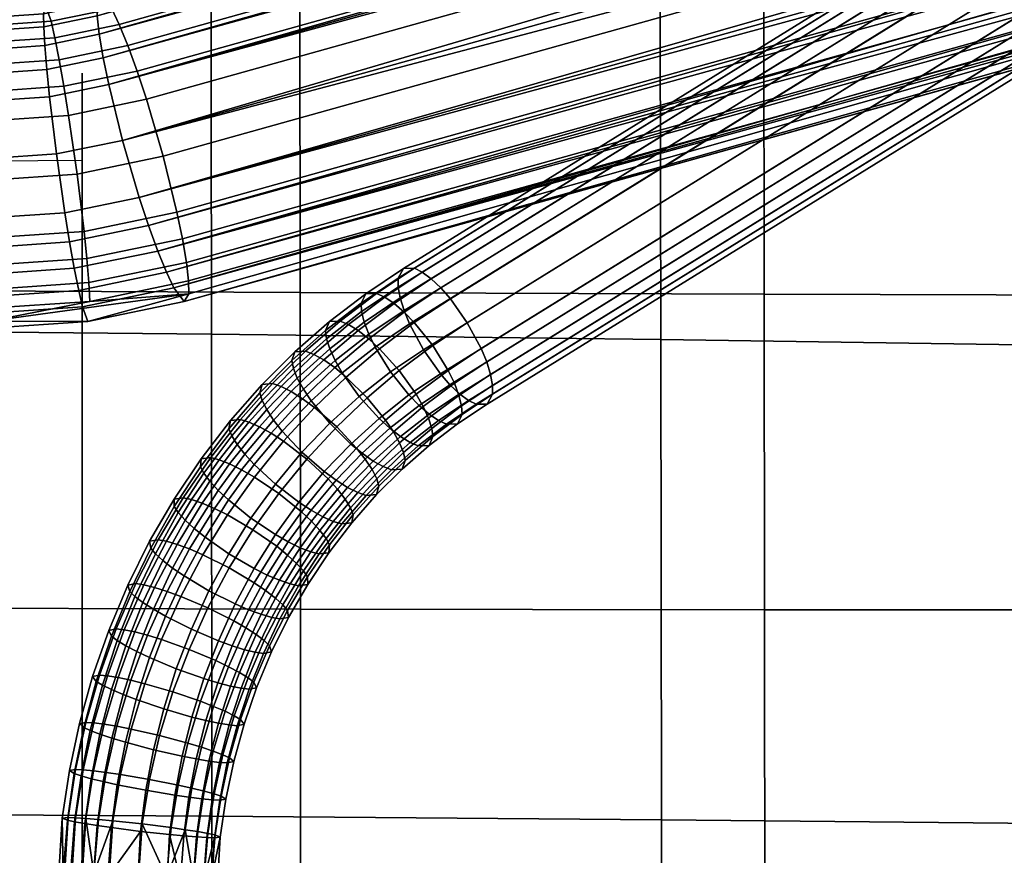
# Model space of a CAD drawing. Header units: millimetres. Extents: x -429 to 429, y -549 to 219.
# Tile 76 of 116: x 94 to 131, y -107 to -76. Entities that reach past the tile are written whole.
import ezdxf

# ---------------------------------------------------------------- set-up
doc = ezdxf.new("R2010")
doc.units = ezdxf.units.MM
doc.header["$MEASUREMENT"] = 0
doc.layers.add('sedak', color=7, linetype='Continuous', true_color=0x727272)
doc.layers.add('Výchozí', color=7, linetype='Continuous', true_color=0x000000)

msp = doc.modelspace()

# ---------------------------------------------------------------- meshes
at = {"layer": 'sedak'}
mesh = msp.add_polyface(dxfattribs=at)
corners = [(104.833, -151.948, 349.929), (104.834, -181.301, 350.22), (87.358, -181.365, 349.071), (87.357, -151.988, 348.879), (122.318, -151.875, 351.289), (122.319, -181.203, 351.689), (139.805, -151.768, 353.01), (139.806, -181.071, 353.528), (87.355, -123.851, 349.456), (69.881, -152.002, 348.101), (69.88, -123.831, 348.739), (104.83, -123.849, 350.431), (122.313, -123.815, 351.702), (139.796, -123.751, 353.315), (87.353, -110.516, 350.149), (69.879, -110.472, 349.455), (104.826, -110.539, 351.094), (122.306, -110.533, 352.325), (139.787, -110.497, 353.888), (87.35, -97.812, 351.175), (69.877, -97.74, 350.498), (104.82, -97.867, 352.093), (122.297, -97.893, 353.288), (139.774, -97.893, 354.801), (87.345, -85.846, 352.579), (69.875, -85.741, 351.915), (104.812, -85.938, 353.475), (122.284, -86.005, 354.635), (139.755, -86.048, 356.1), (87.339, -74.727, 354.408), (69.872, -74.582, 353.753), (104.801, -74.862, 355.285), (122.267, -74.976, 356.412), (139.73, -75.07, 357.828), (87.33, -64.523, 356.702), (69.867, -64.334, 356.053), (104.786, -64.71, 357.562), (122.244, -64.878, 358.658), (139.697, -65.032, 360.025), (139.65, -55.854, 362.706), (122.21, -55.632, 361.387), (84.567, -141.897, 418.587), (67.649, -141.875, 417.65), (67.649, -159.997, 418.828), (84.568, -159.997, 419.838), (84.566, -123.794, 417.36), (67.648, -123.744, 416.498), (84.564, -105.561, 416.162), (67.647, -105.478, 415.379), (101.485, -141.921, 419.783), (101.486, -159.989, 421.111), (101.484, -123.856, 418.476), (101.479, -105.667, 417.195), (101.47, -87.501, 415.982), (84.558, -87.339, 415.035), (101.446, -69.401, 414.946), (84.545, -69.167, 414.092), (101.273, -52.632, 416.775), (84.414, -52.275, 416.023), (118.42, -141.944, 421.254), (118.421, -159.972, 422.659), (118.417, -123.928, 419.868), (118.41, -105.799, 418.504), (118.395, -87.705, 417.204), (118.358, -69.703, 416.073), (118.133, -53.097, 417.785), (135.392, -141.97, 422.989), (135.394, -159.946, 424.469), (135.388, -124.015, 421.525), (135.377, -105.961, 420.082), (135.355, -87.957, 418.698), (135.302, -70.077, 417.472), (135.016, -53.674, 419.054)]
mesh.append_faces([[corners[k] for k in face] for face in [(0, 1, 2, 3), (4, 5, 1, 0), (6, 7, 5, 4), (8, 3, 9, 10), (11, 0, 3, 8), (12, 4, 0, 11), (13, 6, 4, 12), (14, 8, 10, 15), (16, 11, 8, 14), (17, 12, 11, 16), (18, 13, 12, 17), (19, 14, 15, 20), (21, 16, 14, 19), (22, 17, 16, 21), (23, 18, 17, 22), (24, 19, 20, 25), (26, 21, 19, 24), (27, 22, 21, 26), (28, 23, 22, 27), (29, 24, 25, 30), (31, 26, 24, 29), (32, 27, 26, 31), (33, 28, 27, 32), (34, 29, 30, 35), (36, 31, 29, 34), (37, 32, 31, 36), (38, 33, 32, 37), (39, 38, 37, 40), (41, 42, 43, 44), (45, 46, 42, 41), (47, 48, 46, 45), (49, 41, 44, 50), (51, 45, 41, 49), (52, 47, 45, 51), (53, 54, 47, 52), (55, 56, 54, 53), (57, 58, 56, 55), (59, 49, 50, 60), (61, 51, 49, 59), (62, 52, 51, 61), (63, 53, 52, 62), (64, 55, 53, 63), (65, 57, 55, 64), (66, 59, 60, 67), (68, 61, 59, 66), (69, 62, 61, 68), (70, 63, 62, 69), (71, 64, 63, 70), (72, 65, 64, 71)]])
at = {"layer": 'Výchozí'}
mesh = msp.add_polyface(dxfattribs=at)
corners = [(352.971, -523.118, 59.017), (354.197, -523.118, 59.18), (353.135, 101.441, 58.974), (351.91, 101.439, 58.811), (350.769, -523.118, 57.981), (351.806, -523.118, 58.606), (350.744, 101.437, 58.4), (349.708, 101.435, 57.775), (355.404, -523.118, 59.093), (354.342, 101.443, 58.888), (348.375, -523.118, 53.007), (348.462, -523.118, 54.214), (347.4, 101.429, 54.008), (347.314, 101.429, 52.801), (348.949, -523.118, 50.616), (348.538, -523.118, 51.782), (347.477, 101.429, 51.576), (347.888, 101.429, 50.41), (348.771, -523.118, 55.334), (349.912, -523.118, 57.196), (355.773, -523.118, 47.349), (354.548, -523.118, 47.185), (353.487, 101.437, 46.979), (354.712, 101.44, 47.143), (353.341, -523.118, 47.272), (352.28, 101.435, 47.066), (352.221, -523.118, 47.582), (351.238, -523.118, 48.067), (350.176, 101.432, 47.861), (357.975, -523.118, 48.385), (356.939, -523.118, 47.76), (355.878, 101.442, 47.554), (356.914, 101.444, 48.179), (358.833, -523.118, 49.17), (360.207, -523.118, 54.584), (360.37, -523.118, 53.359), (359.309, 101.449, 53.145), (359.147, 101.449, 54.368), (360.283, -523.118, 52.151), (359.221, 101.449, 51.941), (359.973, -523.118, 51.031), (359.488, -523.118, 50.048), (358.427, 101.447, 49.842), (349.575, -523.118, 49.58), (348.513, 101.43, 49.374), (348.195, 101.431, 56.112), (350.359, -523.118, 48.723), (359.17, -523.118, 56.786), (359.796, -523.118, 55.75), (358.74, 101.449, 55.533), (358.117, 101.448, 56.569), (356.446, 101.446, 58.093), (356.524, -523.118, 58.784), (96.807, -87.03, 352.654), (100.612, -85.984, 350.739), (100.441, -86.279, 352.961), (100.524, -84.8, 348.615), (100.605, -85.502, 349.629), (96.89, -86.27, 349.315), (96.849, -85.56, 348.304), (100.166, -82.91, 347.124), (100.374, -83.916, 347.764), (96.774, -84.661, 347.459), (96.668, -83.633, 346.829), (99.019, -78.66, 346.762), (99.646, -80.806, 346.526), (96.405, -81.476, 346.252), (96.088, -79.266, 346.515), (93.096, -87.013, 350.318), (98.746, -82.352, 358.177), (98.119, -80.206, 358.413), (95.633, -80.719, 358.203), (95.95, -82.93, 357.941), (99.096, -83.414, 357.714), (96.127, -84.028, 357.462), (99.444, -84.376, 357.02), (96.303, -85.025, 356.755), (100.05, -85.763, 355.115), (99.769, -85.174, 356.134), (96.467, -85.856, 355.854), (96.61, -86.475, 354.824), (100.441, -86.279, 352.961), (96.807, -87.03, 352.654), (100.441, -86.279, 352.961), (199.863, -58.166, 365.803), (100.05, -85.763, 355.115)]
mesh.append_faces([[corners[k] for k in face] for face in [(0, 1, 2, 3), (4, 5, 6, 7), (5, 0, 3, 6), (1, 8, 9, 2), (10, 11, 12, 13), (14, 15, 16, 17), (11, 18, 12, 12), (19, 4, 7, 7), (20, 21, 22, 23), (21, 24, 25, 22), (26, 27, 28, 28), (29, 30, 31, 32), (33, 29, 32, 32), (34, 35, 36, 37), (35, 38, 39, 36), (40, 41, 42, 42), (30, 20, 23, 31), (43, 14, 17, 44), (45, 12, 18, 18), (7, 45, 19, 19), (28, 25, 26, 26), (44, 28, 46, 46), (32, 42, 33, 33), (47, 48, 49, 50), (42, 39, 40, 40), (37, 49, 48, 34), (51, 9, 52, 52), (53, 54, 55, 55), (56, 57, 58, 59), (57, 54, 58, 58), (60, 61, 62, 63), (64, 65, 66, 67), (65, 60, 63, 66), (61, 56, 59, 62), (53, 68, 54, 54), (69, 70, 71, 72), (73, 69, 72, 74), (75, 73, 74, 76), (77, 78, 79, 80), (81, 77, 80, 82), (78, 75, 76, 79), (83, 84, 85, 85)]])
mesh = msp.add_polyface(dxfattribs=at)
corners = [(150.007, -365.272, 366.131), (105.97, -334.952, 351.633), (105.712, -334.451, 353.809), (348.538, -523.118, 51.782), (348.375, -523.118, 53.007), (347.314, 101.429, 52.801), (347.477, 101.429, 51.576), (102.462, -332.895, 350.81), (98.595, -331.367, 350.199), (98.46, -330.925, 352.4), (102.263, -332.428, 353.001), (102.407, -333.439, 349.731), (98.558, -331.918, 349.122), (102.236, -334.18, 348.756), (98.442, -332.68, 348.156), (101.957, -335.075, 347.951), (98.251, -333.61, 347.365), (101.589, -336.065, 347.36), (98.001, -334.647, 346.793), (100.708, -338.073, 346.859), (97.403, -336.766, 346.336), (99.683, -340.046, 347.186), (96.705, -338.869, 346.715), (99.123, -340.993, 347.691), (96.324, -339.887, 347.249), (98.574, -341.827, 348.421), (95.952, -340.79, 348.006), (98.073, -342.491, 349.334), (95.61, -341.518, 348.945), (98.638, -337.599, 358.669), (95.995, -336.554, 358.251), (95.396, -338.672, 357.794), (97.758, -339.606, 358.167), (99.664, -335.625, 358.342), (96.692, -334.45, 357.872), (100.224, -334.678, 357.836), (97.073, -333.433, 357.338), (100.772, -333.845, 357.107), (97.446, -332.53, 356.581), (101.274, -333.18, 356.194), (97.787, -331.802, 355.643), (101.7, -332.721, 355.158), (98.077, -331.289, 354.585), (102.263, -332.428, 353.001), (98.46, -330.925, 352.4), (105.712, -334.451, 353.809), (105.97, -334.952, 351.633), (105.899, -335.487, 350.549), (105.678, -336.198, 349.563), (105.318, -337.046, 348.739), (104.843, -337.974, 348.123), (103.707, -339.831, 347.561), (102.384, -341.63, 347.819), (101.661, -342.481, 348.286), (100.954, -343.222, 348.978), (100.306, -343.801, 349.858), (97.647, -342.951, 350.37), (99.757, -344.188, 350.864), (96.94, -342.232, 355.797), (96.885, -342.776, 354.717), (98.774, -343.884, 355.16), (98.844, -343.349, 356.243), (97.11, -341.492, 356.772), (99.065, -342.638, 357.23), (97.39, -340.596, 357.577), (99.425, -341.79, 358.054), (99.9, -340.862, 358.669), (101.036, -339.005, 359.231), (102.36, -337.205, 358.974), (103.082, -336.354, 358.506), (103.79, -335.614, 357.814), (104.437, -335.035, 356.935), (104.986, -334.648, 355.928), (105.712, -334.451, 353.809), (99.031, -344.384, 352.983), (97.084, -343.243, 352.527)]
mesh.append_faces([[corners[k] for k in face] for face in [(0, 1, 2, 2), (3, 4, 5, 6), (7, 8, 9, 10), (11, 12, 8, 7), (13, 14, 12, 11), (15, 16, 14, 13), (17, 18, 16, 15), (19, 20, 18, 17), (21, 22, 20, 19), (23, 24, 22, 21), (25, 26, 24, 23), (27, 28, 26, 25), (29, 30, 31, 32), (33, 34, 30, 29), (35, 36, 34, 33), (37, 38, 36, 35), (39, 40, 38, 37), (41, 42, 40, 39), (43, 44, 42, 41), (7, 10, 45, 46), (11, 7, 46, 47), (15, 13, 48, 49), (17, 15, 49, 50), (13, 11, 47, 48), (21, 19, 51, 52), (23, 21, 52, 53), (27, 25, 54, 55), (56, 27, 55, 57), (25, 23, 53, 54), (19, 17, 50, 51), (58, 59, 60, 61), (62, 58, 61, 63), (32, 64, 65, 66), (29, 32, 66, 67), (64, 62, 63, 65), (35, 33, 68, 69), (37, 35, 69, 70), (41, 39, 71, 72), (43, 41, 72, 73), (39, 37, 70, 71), (33, 29, 67, 68), (74, 60, 59, 75)]])
mesh = msp.add_polyface(dxfattribs=at)
corners = [(109.254, -91.716, 345.501), (108.945, -91.587, 344.998), (110.018, -90.754, 344.547), (110.321, -90.892, 345.053), (109.664, -91.701, 346.547), (110.735, -90.881, 346.098), (109.809, -91.357, 347.607), (110.905, -90.526, 347.15), (109.77, -91.053, 348.128), (110.887, -90.21, 347.666), (109.647, -90.672, 348.598), (110.789, -89.812, 348.128), (109.445, -90.235, 348.985), (110.616, -89.356, 348.507), (109.178, -89.771, 349.268), (110.38, -88.871, 348.781), (108.541, -88.877, 349.504), (109.798, -87.935, 349.002), (110.447, -89.409, 343.264), (110.807, -89.751, 343.633), (109.667, -90.515, 344.099), (109.287, -90.188, 343.737), (111.44, -90.145, 344.595), (111.145, -90, 344.087), (110.088, -89, 343.001), (108.903, -89.795, 343.483), (111.855, -90.136, 345.64), (112.049, -89.768, 346.684), (112.05, -89.439, 347.192), (111.977, -89.026, 347.646), (111.832, -88.552, 348.015), (111.626, -88.047, 348.278), (111.103, -87.073, 348.477), (110.464, -86.17, 348.278), (109.106, -87.068, 348.822), (110.104, -85.76, 348.015), (108.722, -86.675, 348.567), (306.867, 37.662, 265.714), (306.673, 37.294, 264.669), (108.503, -85.402, 344.595), (108.696, -85.034, 345.64), (306.672, 36.966, 264.161), (108.501, -85.73, 344.087), (306.744, 36.553, 263.707), (306.889, 36.078, 263.338), (108.719, -86.618, 343.264), (108.574, -86.143, 343.633), (307.096, 35.574, 263.075), (108.925, -87.122, 343.001), (307.619, 34.599, 262.876), (308.258, 33.696, 263.075), (110.088, -89, 343.001), (109.448, -88.097, 342.802), (308.618, 33.287, 263.338), (110.447, -89.409, 343.264), (308.978, 32.946, 263.707), (309.315, 32.696, 264.161), (111.145, -90, 344.087), (110.807, -89.751, 343.633), (309.61, 32.551, 264.669), (111.44, -90.145, 344.595), (111.855, -90.136, 345.64), (310.025, 32.561, 265.714), (310.219, 32.928, 266.758), (310.221, 33.257, 267.267), (112.05, -89.439, 347.192), (112.049, -89.768, 346.684), (310.148, 33.67, 267.72), (111.977, -89.026, 347.646), (310.003, 34.144, 268.089), (309.797, 34.649, 268.352), (111.626, -88.047, 348.278), (111.832, -88.552, 348.015), (309.273, 35.624, 268.551), (111.103, -87.073, 348.477), (308.634, 36.527, 268.352), (308.274, 36.936, 268.089), (110.104, -85.76, 348.015), (110.464, -86.17, 348.278), (307.914, 37.277, 267.72), (109.744, -85.419, 347.646), (307.577, 37.527, 267.267), (307.282, 37.672, 266.758), (109.112, -85.025, 346.684), (109.407, -85.17, 347.192), (306.867, 37.662, 265.714), (108.696, -85.034, 345.64)]
mesh.append_faces([[corners[k] for k in face] for face in [(0, 1, 2, 3), (4, 0, 3, 5), (6, 4, 5, 7), (8, 6, 7, 9), (10, 8, 9, 11), (12, 10, 11, 13), (14, 12, 13, 15), (16, 14, 15, 17), (18, 19, 20, 21), (22, 3, 2, 23), (19, 23, 2, 20), (24, 18, 21, 25), (3, 22, 26, 5), (5, 26, 27, 7), (27, 28, 9, 7), (29, 30, 13, 11), (28, 29, 11, 9), (30, 31, 15, 13), (17, 15, 31, 32), (32, 33, 34, 17), (33, 35, 36, 34), (37, 38, 39, 40), (38, 41, 42, 39), (43, 44, 45, 46), (44, 47, 48, 45), (41, 43, 46, 42), (49, 50, 51, 52), (50, 53, 54, 51), (55, 56, 57, 58), (56, 59, 60, 57), (53, 55, 58, 54), (47, 49, 52, 48), (61, 60, 59, 62), (63, 64, 65, 66), (64, 67, 68, 65), (69, 70, 71, 72), (70, 73, 74, 71), (67, 69, 72, 68), (75, 76, 77, 78), (76, 79, 80, 77), (81, 82, 83, 84), (82, 85, 86, 83), (79, 81, 84, 80), (73, 75, 78, 74), (66, 61, 62, 63)]])
mesh = msp.add_polyface(dxfattribs=at)
corners = [(93.096, -78.36, 346.914), (93.096, -79.47, 346.431), (0, -79.47, 346.431), (0, -78.36, 346.914), (93.096, -76.508, 348.531), (93.096, -77.351, 347.627), (0, -77.351, 347.627), (0, -76.508, 348.531), (93.096, -75.88, 349.566), (0, -75.88, 349.566), (93.096, -76.066, 355.083), (93.096, -75.583, 353.973), (0, -75.583, 353.973), (0, -76.066, 355.083), (93.096, -77.683, 356.935), (93.096, -76.779, 356.093), (0, -76.779, 356.093), (0, -77.683, 356.935), (93.096, -78.718, 357.563), (0, -78.718, 357.563), (93.096, -75.311, 351.741), (0, -75.311, 351.741), (98.669, -77.598, 347.226), (99.019, -78.66, 346.762), (96.088, -79.266, 346.515), (95.911, -78.168, 346.993), (93.096, -79.47, 346.431), (93.096, -78.36, 346.914), (95.735, -77.17, 347.701), (93.096, -77.351, 347.627), (98.321, -76.636, 347.919), (97.997, -75.838, 348.806), (95.571, -76.339, 348.601), (97.325, -74.733, 351.978), (97.715, -75.248, 349.825), (95.429, -75.721, 349.632), (95.232, -75.165, 351.801), (97.161, -75.509, 355.311), (97.153, -75.027, 354.2), (95.145, -75.442, 354.031), (95.149, -75.925, 355.141), (97.391, -77.095, 357.175), (97.241, -76.211, 356.325), (95.189, -76.635, 356.151), (95.265, -77.535, 356.996), (97.599, -78.102, 357.815), (95.37, -78.562, 357.627), (93.096, -76.508, 348.531), (93.096, -75.88, 349.566), (93.096, -75.311, 351.741), (93.096, -75.583, 353.973), (93.096, -76.066, 355.083), (93.096, -76.779, 356.093), (93.096, -77.683, 356.935), (93.096, -78.718, 357.563), (197.1, -46.823, 364.188), (197.187, -46.812, 363.399), (97.325, -74.733, 351.978), (97.715, -75.248, 349.825), (197.578, -47.328, 361.246), (97.153, -75.027, 354.2), (97.161, -75.509, 355.311), (196.814, -47.46, 366.35), (196.776, -47.875, 367.055), (97.241, -76.211, 356.325), (196.81, -48.969, 368.289), (97.391, -77.095, 357.175), (196.882, -49.617, 368.782), (197.117, -51.018, 369.474), (196.985, -50.307, 369.178), (97.599, -78.102, 357.815), (197.845, -53.863, 369.711), (98.119, -80.206, 358.413), (98.746, -82.352, 358.177), (198.334, -55.293, 369.255), (99.096, -83.414, 357.714)]
mesh.append_faces([[corners[k] for k in face] for face in [(0, 1, 2, 3), (4, 5, 6, 7), (8, 4, 7, 9), (5, 0, 3, 6), (10, 11, 12, 13), (14, 15, 16, 17), (18, 14, 17, 19), (15, 10, 13, 16), (20, 8, 9, 21), (22, 23, 24, 25), (25, 24, 26, 27), (28, 25, 27, 29), (25, 28, 30, 22), (31, 30, 28, 32), (33, 34, 35, 36), (34, 31, 32, 35), (37, 38, 39, 40), (41, 42, 43, 44), (45, 41, 44, 46), (42, 37, 40, 43), (38, 33, 36, 39), (35, 32, 47, 48), (36, 35, 48, 49), (32, 28, 29, 47), (40, 39, 50, 51), (39, 36, 49, 50), (43, 40, 51, 52), (44, 43, 52, 53), (46, 44, 53, 54), (55, 56, 57, 57), (58, 57, 56, 59), (60, 61, 62, 62), (63, 61, 64, 64), (65, 64, 66, 66), (57, 60, 55, 55), (67, 65, 66, 66), (68, 69, 70, 70), (71, 72, 73, 73), (72, 68, 70, 70), (74, 73, 75, 75), (70, 67, 66, 66)]])
mesh = msp.add_polyface(dxfattribs=at)
corners = [(100.612, -85.984, 350.739), (100.605, -85.502, 349.629), (200.467, -57.582, 361.05), (100.524, -84.8, 348.615), (200.387, -56.88, 360.035), (100.374, -83.916, 347.764), (200.237, -55.995, 359.185), (100.166, -82.91, 347.124), (99.646, -80.806, 346.526), (199.509, -52.885, 357.947), (200.029, -54.989, 358.545), (99.019, -78.66, 346.762), (98.669, -77.598, 347.226), (198.532, -49.677, 358.647), (198.882, -50.739, 358.183), (197.628, -47.005, 361.978), (197.849, -47.255, 361.27), (197.578, -47.328, 361.246), (197.262, -46.791, 363.408), (197.187, -46.812, 363.399), (97.997, -75.838, 348.806), (97.715, -75.248, 349.825), (197.859, -47.917, 360.227), (97.153, -75.027, 354.2), (196.988, -46.932, 364.866), (197.1, -46.823, 364.188), (196.886, -47.145, 365.613), (196.814, -47.46, 366.35), (100.441, -86.279, 352.961), (200.228, -58.379, 364.374), (199.863, -58.166, 365.803), (98.321, -76.636, 347.919), (198.184, -48.715, 359.34), (200.393, -58.345, 363.561), (200.228, -58.379, 364.374), (100.441, -86.279, 352.961), (196.776, -47.875, 367.055), (97.241, -76.211, 356.325), (196.774, -48.383, 367.708), (196.81, -48.969, 368.289), (97.161, -75.509, 355.311), (97.599, -78.102, 357.815), (196.985, -50.307, 369.178), (196.882, -49.617, 368.782), (98.746, -82.352, 358.177), (198.334, -55.293, 369.255), (198.081, -54.586, 369.535), (100.05, -85.763, 355.115), (199.642, -57.915, 366.511), (199.399, -57.564, 367.192), (99.444, -84.376, 357.02), (198.872, -56.577, 368.391), (198.6, -55.964, 368.872), (199.14, -57.115, 367.826), (99.769, -85.174, 356.134), (99.096, -83.414, 357.714), (98.119, -80.206, 358.413), (197.845, -53.863, 369.711), (197.441, -52.436, 369.772), (197.117, -51.018, 369.474), (197.335, -46.771, 363.431), (198.106, -47.183, 361.359), (197.628, -47.005, 361.978), (197.108, -46.82, 364.182), (197.262, -46.791, 363.408), (196.988, -46.932, 364.866)]
mesh.append_faces([[corners[k] for k in face] for face in [(0, 1, 2, 2), (1, 3, 4, 2), (3, 5, 6, 4), (7, 8, 9, 10), (11, 12, 13, 14), (5, 7, 10, 6), (8, 11, 14, 9), (15, 16, 17, 17), (18, 15, 19, 19), (20, 21, 17, 22), (15, 17, 19, 19), (23, 24, 25, 25), (18, 19, 25, 25), (26, 23, 27, 27), (23, 26, 24, 24), (28, 29, 30, 30), (31, 20, 22, 32), (25, 24, 18, 18), (12, 31, 32, 13), (33, 34, 35, 35), (2, 33, 35, 0), (36, 37, 38, 38), (37, 39, 38, 38), (27, 40, 36, 36), (41, 42, 43, 43), (44, 45, 46, 46), (47, 48, 49, 49), (50, 51, 52, 52), (50, 53, 51, 51), (54, 49, 53, 53), (52, 45, 55, 55), (56, 57, 58, 58), (59, 56, 58, 58), (55, 50, 52, 52), (54, 47, 49, 49), (50, 54, 53, 53), (44, 46, 57, 57), (48, 47, 30, 30), (60, 61, 62, 62), (63, 60, 64, 64), (62, 64, 60, 60), (63, 64, 65, 65)]])
mesh = msp.add_polyface(dxfattribs=at)
corners = [(66.594, -339.781, 352.047), (66.594, -81.185, 347.047), (66.594, -208.5, 347.047), (66.594, -335.815, 347.047), (66.594, -335.951, 347.833), (66.594, -336.204, 348.616), (66.594, -336.575, 349.372), (66.594, -337.058, 350.079), (66.594, -337.64, 350.715), (66.594, -338.303, 351.262), (66.594, -339.025, 351.707), (66.594, -77.744, 352.047), (66.594, -78.425, 351.666), (66.594, -79.065, 351.193), (66.594, -79.646, 350.636), (66.594, -80.15, 350.006), (66.594, -80.562, 349.319), (66.594, -80.873, 348.592), (66.594, -81.079, 347.846), (66.594, -81.182, 347.1), (96.594, -339.927, 352.047), (96.594, -274.245, 348.297), (96.594, -274.245, 349.547), (96.594, -274.245, 350.797), (96.594, -274.245, 352.047), (96.594, -208.562, 348.297), (96.594, -208.562, 349.547), (96.594, -208.562, 350.797), (96.594, -208.562, 352.047), (96.594, -142.879, 348.297), (96.594, -142.879, 349.547), (96.594, -142.879, 350.797), (96.594, -142.879, 352.047), (96.594, -336.544, 347.047), (96.594, -293.946, 347.047), (96.594, -251.348, 347.047), (96.594, -208.749, 347.047), (96.594, -166.151, 347.047), (96.594, -123.553, 347.047), (96.594, -80.954, 347.047), (96.594, -339.173, 351.585), (96.594, -338.49, 351.033), (96.594, -337.721, 350.182), (96.594, -337.4, 349.711), (96.594, -337.126, 349.213), (96.594, -336.901, 348.694), (96.594, -336.728, 348.156), (96.594, -336.608, 347.606), (96.594, -80.945, 347.192), (96.594, -80.868, 347.791), (96.594, -80.728, 348.379), (96.594, -80.527, 348.951), (96.594, -80.267, 349.501), (96.594, -79.962, 350.006), (96.594, -79.608, 350.48), (96.594, -79.208, 350.92), (96.594, -78.766, 351.321), (96.594, -78.241, 351.711), (96.594, -77.677, 352.047), (96.594, -336.544, 347.047), (96.594, -80.954, 347.047), (81.594, -336.18, 347.047), (81.594, -81.07, 347.047), (66.594, -335.815, 347.047), (66.594, -81.185, 347.047), (66.594, -208.5, 347.047), (96.594, -123.553, 347.047), (96.594, -166.151, 347.047), (96.594, -208.749, 347.047), (96.594, -251.348, 347.047), (96.594, -293.946, 347.047)]
mesh.append_faces([[corners[k] for k in face] for face in [(2, 16, 17, 17), (2, 19, 1, 1), (2, 18, 19, 19), (2, 17, 18, 18), (10, 11, 12, 12), (7, 14, 15, 15), (8, 13, 14, 14), (9, 12, 13, 13), (15, 16, 6, 6), (4, 2, 3, 3), (2, 5, 6, 6), (2, 4, 5, 5), (15, 6, 7, 7), (7, 8, 14, 14), (10, 0, 11, 11), (9, 10, 12, 12), (8, 9, 13, 13), (6, 16, 2, 2), (26, 22, 21, 25), (27, 23, 22, 26), (28, 24, 23, 27), (30, 26, 25, 29), (31, 27, 26, 30), (32, 28, 27, 31), (34, 47, 33, 33), (21, 45, 46, 46), (46, 47, 21, 21), (21, 34, 35, 35), (25, 21, 35, 36), (37, 25, 36, 36), (22, 45, 21, 21), (47, 34, 21, 21), (23, 41, 42, 42), (24, 20, 40, 40), (40, 41, 23, 23), (43, 44, 22, 22), (45, 22, 44, 44), (40, 23, 24, 24), (23, 42, 22, 22), (22, 42, 43, 43), (29, 37, 38, 38), (39, 48, 38, 38), (29, 38, 49, 49), (38, 48, 49, 49), (30, 29, 51, 51), (29, 50, 51, 51), (29, 49, 50, 50), (52, 30, 51, 51), (31, 30, 53, 53), (52, 53, 30, 30), (31, 56, 32, 32), (54, 31, 53, 53), (31, 54, 55, 55), (32, 57, 58, 58), (32, 56, 57, 57), (31, 55, 56, 56), (25, 37, 29, 29), (61, 70, 59, 59), (61, 69, 70, 70), (62, 67, 68, 68), (62, 66, 67, 67), (68, 69, 61, 61), (65, 61, 63, 63), (62, 61, 65, 65), (62, 60, 66, 66), (65, 64, 62, 62), (61, 62, 68, 68)]])
mesh = msp.add_polyface(dxfattribs=at)
corners = [(93.096, -87.013, 350.318), (93.096, -87.284, 352.55), (0, -87.284, 352.55), (0, -87.013, 350.318), (93.096, -86.529, 349.209), (0, -86.529, 349.209), (93.096, -84.912, 347.357), (93.096, -85.817, 348.199), (0, -85.817, 348.199), (0, -84.912, 347.357), (93.096, -83.877, 346.729), (0, -83.877, 346.729), (93.096, -79.47, 346.431), (93.096, -81.702, 346.159), (0, -81.702, 346.159), (0, -79.47, 346.431), (93.096, -83.125, 357.861), (93.096, -80.893, 358.132), (0, -80.893, 358.132), (0, -83.125, 357.861), (93.096, -84.235, 357.378), (0, -84.235, 357.378), (93.096, -86.087, 355.76), (93.096, -85.245, 356.665), (0, -85.245, 356.665), (0, -86.087, 355.76), (93.096, -87.284, 352.55), (93.096, -86.715, 354.725), (0, -86.715, 354.725), (0, -87.284, 352.55), (96.89, -86.27, 349.315), (100.612, -85.984, 350.739), (93.096, -87.013, 350.318), (96.774, -84.661, 347.459), (96.849, -85.56, 348.304), (93.096, -85.817, 348.199), (93.096, -84.912, 347.357), (93.096, -86.529, 349.209), (96.405, -81.476, 346.252), (96.668, -83.633, 346.829), (93.096, -83.877, 346.729), (93.096, -81.702, 346.159), (96.088, -79.266, 346.515), (93.096, -79.47, 346.431), (98.119, -80.206, 358.413), (97.599, -78.102, 357.815), (95.37, -78.562, 357.627), (95.633, -80.719, 358.203), (93.096, -87.284, 352.55), (96.807, -87.03, 352.654), (93.096, -78.718, 357.563), (93.096, -80.893, 358.132), (96.127, -84.028, 357.462), (95.95, -82.93, 357.941), (93.096, -83.125, 357.861), (93.096, -84.235, 357.378), (96.467, -85.856, 355.854), (96.303, -85.025, 356.755), (93.096, -85.245, 356.665), (93.096, -86.087, 355.76), (96.61, -86.475, 354.824), (93.096, -86.715, 354.725), (93.096, -87.284, 352.55), (96.807, -87.03, 352.654), (98.595, -331.367, 350.199), (94.513, -330.437, 349.828), (94.445, -330.01, 352.034), (98.46, -330.925, 352.4), (98.558, -331.918, 349.122), (94.495, -330.992, 348.752), (98.442, -332.68, 348.156), (94.436, -331.767, 347.791), (97.787, -331.802, 355.643), (94.107, -330.963, 355.307), (93.935, -331.73, 356.262), (97.446, -332.53, 356.581), (98.077, -331.289, 354.585), (94.253, -330.417, 354.237), (98.46, -330.925, 352.4), (94.445, -330.01, 352.034), (90.378, -330.129, 349.705), (90.378, -329.708, 351.913), (90.378, -330.686, 348.63), (90.378, -331.465, 347.671), (90.378, -331.465, 356.156), (90.378, -332.425, 356.935), (93.748, -332.675, 357.035), (90.378, -330.129, 354.122), (90.378, -330.686, 355.197), (90.378, -329.708, 351.913)]
mesh.append_faces([[corners[k] for k in face] for face in [(0, 1, 2, 3), (4, 0, 3, 5), (6, 7, 8, 9), (10, 6, 9, 11), (7, 4, 5, 8), (12, 13, 14, 15), (13, 10, 11, 14), (16, 17, 18, 19), (20, 16, 19, 21), (22, 23, 24, 25), (26, 27, 28, 29), (27, 22, 25, 28), (23, 20, 21, 24), (30, 31, 32, 32), (33, 34, 35, 36), (34, 30, 37, 35), (38, 39, 40, 41), (42, 38, 41, 43), (39, 33, 36, 40), (44, 45, 46, 47), (32, 37, 30, 30), (48, 32, 49, 49), (47, 46, 50, 51), (52, 53, 54, 55), (56, 57, 58, 59), (60, 56, 59, 61), (57, 52, 55, 58), (53, 47, 51, 54), (61, 62, 63, 60), (64, 65, 66, 67), (68, 69, 65, 64), (70, 71, 69, 68), (72, 73, 74, 75), (76, 77, 73, 72), (78, 79, 77, 76), (80, 81, 66, 65), (82, 80, 65, 69), (83, 82, 69, 71), (84, 85, 86, 74), (87, 88, 73, 77), (89, 87, 77, 79), (88, 84, 74, 73)]])
mesh = msp.add_polyface(dxfattribs=at)
corners = [(107.033, -89.853, 343.783), (106.396, -88.959, 344.019), (107.63, -87.992, 343.523), (108.211, -88.929, 343.303), (107.777, -90.678, 343.948), (108.903, -89.795, 343.483), (108.183, -91.052, 344.197), (109.287, -90.188, 343.737), (107.14, -91.994, 344.639), (106.713, -91.643, 344.395), (108.581, -91.362, 344.553), (109.667, -90.515, 344.099), (107.554, -92.285, 344.992), (108.945, -91.587, 344.998), (110.018, -90.754, 344.547), (107.929, -92.495, 345.435), (106.974, -93.474, 345.855), (106.59, -93.281, 345.413), (108.243, -92.614, 345.937), (109.254, -91.716, 345.501), (107.291, -93.581, 346.358), (108.645, -92.592, 346.985), (109.664, -91.701, 346.547), (107.683, -93.551, 347.409), (108.764, -92.259, 348.051), (109.809, -91.357, 347.607), (107.773, -93.229, 348.48), (106.808, -94.304, 348.905), (106.75, -94.613, 347.829), (108.703, -91.968, 348.577), (109.77, -91.053, 348.128), (107.69, -92.951, 349.009), (106.702, -94.041, 349.437), (108.554, -91.603, 349.052), (109.647, -90.672, 348.598), (107.515, -92.605, 349.489), (108.323, -91.187, 349.445), (109.445, -90.235, 348.985), (107.256, -92.211, 349.886), (108.027, -90.746, 349.734), (109.178, -89.771, 349.268), (106.931, -91.795, 350.18), (107.334, -89.899, 349.982), (108.541, -88.877, 349.504), (106.185, -90.998, 350.435), (107.797, -88.052, 349.338), (109.798, -87.935, 349.002), (109.106, -87.068, 348.822), (106.542, -89.119, 349.827), (107.391, -87.678, 349.09), (108.722, -86.675, 348.567), (106.993, -87.368, 348.734), (108.343, -86.348, 348.206), (106.629, -87.143, 348.289), (107.991, -86.109, 347.757), (106.32, -87.013, 347.786), (107.688, -85.971, 347.252), (107.104, -86.337, 345.154), (107.275, -85.982, 346.207), (108.696, -85.034, 345.64), (108.503, -85.402, 344.595), (107.122, -86.653, 344.639), (108.501, -85.73, 344.087), (108.574, -86.143, 343.633), (107.22, -87.051, 344.176), (108.719, -86.618, 343.264), (107.394, -87.507, 343.797), (108.925, -87.122, 343.001), (109.448, -88.097, 342.802), (110.088, -89, 343.001), (109.407, -85.17, 347.192), (109.744, -85.419, 347.646), (109.112, -85.025, 346.684), (108.696, -85.034, 345.64), (107.275, -85.982, 346.207), (110.104, -85.76, 348.015)]
mesh.append_faces([[corners[k] for k in face] for face in [(0, 1, 2, 3), (4, 0, 3, 5), (6, 4, 5, 7), (8, 9, 4, 6), (10, 6, 7, 11), (12, 8, 6, 10), (13, 10, 11, 14), (15, 12, 10, 13), (16, 17, 12, 15), (18, 15, 13, 19), (20, 16, 15, 18), (21, 18, 19, 22), (23, 20, 18, 21), (24, 21, 22, 25), (26, 23, 21, 24), (27, 28, 23, 26), (29, 24, 25, 30), (31, 26, 24, 29), (32, 27, 26, 31), (33, 29, 30, 34), (35, 31, 29, 33), (36, 33, 34, 37), (38, 35, 33, 36), (39, 36, 37, 40), (41, 38, 36, 39), (42, 39, 40, 43), (44, 41, 39, 42), (45, 43, 46, 47), (48, 42, 43, 45), (49, 45, 47, 50), (51, 49, 50, 52), (53, 51, 52, 54), (55, 53, 54, 56), (57, 58, 59, 60), (61, 57, 60, 62), (63, 64, 61, 62), (65, 66, 64, 63), (66, 65, 67, 2), (68, 3, 2, 67), (68, 69, 5, 3), (70, 54, 52, 71), (72, 73, 74, 56), (70, 72, 56, 54), (75, 71, 52, 50)]])
mesh = msp.add_polyface(dxfattribs=at)
corners = [(105.765, -87.373, 345.68), (105.91, -87.029, 346.739), (107.275, -85.982, 346.207), (107.104, -86.337, 345.154), (104.491, -88.503, 346.171), (104.61, -88.17, 347.237), (103.29, -89.721, 346.626), (103.379, -89.399, 347.697), (105.804, -87.677, 345.159), (107.122, -86.653, 344.639), (104.552, -88.794, 345.645), (103.372, -89.999, 346.097), (105.927, -88.058, 344.689), (107.22, -87.051, 344.176), (104.701, -89.158, 345.17), (103.547, -90.345, 345.617), (106.129, -88.495, 344.302), (107.394, -87.507, 343.797), (104.932, -89.574, 344.777), (103.806, -90.739, 345.22), (106.396, -88.959, 344.019), (107.63, -87.992, 343.523), (105.228, -90.015, 344.488), (104.131, -91.155, 344.927), (103.076, -92.416, 345.348), (102.722, -92.027, 345.644), (105.921, -90.863, 344.24), (107.033, -89.853, 343.783), (104.877, -91.953, 344.671), (103.875, -93.158, 345.089), (106.713, -91.643, 344.395), (107.777, -90.678, 343.948), (105.715, -92.683, 344.821), (104.757, -93.834, 345.236), (106.161, -93.011, 345.062), (107.14, -91.994, 344.639), (106.59, -93.281, 345.413), (107.554, -92.285, 344.992), (106.212, -93.346, 350.32), (106.5, -93.715, 349.92), (107.515, -92.605, 349.489), (107.256, -92.211, 349.886), (105.858, -92.957, 350.616), (106.931, -91.795, 350.18), (105.06, -92.215, 350.876), (106.185, -90.998, 350.435), (105.347, -90.267, 350.286), (107.334, -89.899, 349.982), (106.542, -89.119, 349.827), (104.178, -91.539, 350.729), (103.084, -92.89, 351.138), (104.006, -93.508, 351.286), (106.115, -88.767, 349.583), (107.797, -88.052, 349.338), (107.391, -87.678, 349.09), (104.901, -89.939, 350.044), (103.714, -91.237, 350.488), (102.605, -92.616, 350.896), (105.701, -88.477, 349.23), (106.993, -87.368, 348.734), (104.472, -89.67, 349.693), (103.272, -90.99, 350.137), (105.326, -88.266, 348.787), (106.629, -87.143, 348.289), (104.088, -89.476, 349.251), (102.881, -90.816, 349.694), (105.012, -88.148, 348.285), (106.32, -87.013, 347.786), (103.771, -89.369, 348.748), (105.91, -87.029, 346.739), (107.688, -85.971, 347.252), (107.275, -85.982, 346.207), (104.61, -88.17, 347.237), (103.379, -89.399, 347.697)]
mesh.append_faces([[corners[k] for k in face] for face in [(0, 1, 2, 3), (4, 5, 1, 0), (6, 7, 5, 4), (8, 0, 3, 9), (10, 4, 0, 8), (11, 6, 4, 10), (12, 8, 9, 13), (14, 10, 8, 12), (15, 11, 10, 14), (16, 12, 13, 17), (18, 14, 12, 16), (19, 15, 14, 18), (20, 16, 17, 21), (22, 18, 16, 20), (23, 19, 18, 22), (24, 25, 19, 23), (26, 22, 20, 27), (28, 23, 22, 26), (29, 24, 23, 28), (30, 26, 27, 31), (32, 28, 26, 30), (33, 29, 28, 32), (34, 32, 30, 35), (36, 34, 35, 37), (38, 39, 40, 41), (42, 38, 41, 43), (44, 42, 43, 45), (46, 45, 47, 48), (49, 44, 45, 46), (50, 51, 44, 49), (52, 48, 53, 54), (55, 46, 48, 52), (56, 49, 46, 55), (57, 50, 49, 56), (58, 52, 54, 59), (60, 55, 52, 58), (61, 56, 55, 60), (62, 58, 59, 63), (64, 60, 58, 62), (65, 61, 60, 64), (66, 62, 63, 67), (68, 64, 62, 66), (69, 67, 70, 71), (72, 66, 67, 69), (73, 68, 66, 72)]])
mesh = msp.add_polyface(dxfattribs=at)
corners = [(102.127, -91.069, 347.06), (102.184, -90.76, 348.135), (103.379, -89.399, 347.697), (103.29, -89.721, 346.626), (101.051, -92.497, 347.453), (101.076, -92.202, 348.534), (100.068, -93.998, 347.807), (100.059, -93.72, 348.891), (99.181, -95.564, 348.12), (99.138, -95.306, 349.208), (102.232, -91.332, 346.527), (103.372, -89.999, 346.097), (101.18, -92.744, 346.918), (100.22, -94.227, 347.27), (99.355, -95.774, 347.583), (102.434, -91.658, 346.045), (103.547, -90.345, 345.617), (101.408, -93.048, 346.434), (100.474, -94.508, 346.785), (99.634, -96.029, 347.097), (102.722, -92.027, 345.644), (103.806, -90.739, 345.22), (101.725, -93.391, 346.032), (100.817, -94.823, 346.383), (100.002, -96.314, 346.695), (102.107, -93.751, 345.735), (103.076, -92.416, 345.348), (101.225, -95.152, 346.086), (100.436, -96.611, 346.399), (102.955, -94.434, 345.475), (103.875, -93.158, 345.089), (102.12, -95.774, 345.827), (101.372, -97.169, 346.145), (103.078, -96.333, 345.978), (103.877, -95.053, 345.622), (102.139, -96.31, 352.007), (103.075, -96.868, 351.753), (103.925, -95.497, 351.405), (103.031, -94.875, 351.664), (102.072, -94.316, 351.512), (104.006, -93.508, 351.286), (103.084, -92.89, 351.138), (101.148, -95.812, 351.85), (101.579, -94.07, 351.268), (102.605, -92.616, 350.896), (100.644, -95.595, 351.602), (102.152, -92.393, 350.543), (103.714, -91.237, 350.488), (103.272, -90.99, 350.137), (101.118, -93.872, 350.912), (100.176, -95.422, 351.242), (101.756, -92.237, 350.099), (102.881, -90.816, 349.694), (100.718, -93.736, 350.464), (99.774, -95.304, 350.791), (98.926, -96.945, 351.078), (99.327, -97.044, 351.534), (102.563, -90.721, 349.19), (104.088, -89.476, 349.251), (103.771, -89.369, 348.748), (101.438, -92.156, 349.592), (100.403, -93.667, 349.955), (99.463, -95.248, 350.278), (98.619, -96.9, 350.561), (102.184, -90.76, 348.135), (103.379, -89.399, 347.697), (101.076, -92.202, 348.534), (100.059, -93.72, 348.891), (99.138, -95.306, 349.208), (98.315, -96.959, 349.486)]
mesh.append_faces([[corners[k] for k in face] for face in [(0, 1, 2, 3), (4, 5, 1, 0), (6, 7, 5, 4), (8, 9, 7, 6), (10, 0, 3, 11), (12, 4, 0, 10), (13, 6, 4, 12), (14, 8, 6, 13), (15, 10, 11, 16), (17, 12, 10, 15), (18, 13, 12, 17), (19, 14, 13, 18), (20, 15, 16, 21), (22, 17, 15, 20), (23, 18, 17, 22), (24, 19, 18, 23), (25, 22, 20, 26), (27, 23, 22, 25), (28, 24, 23, 27), (29, 25, 26, 30), (31, 27, 25, 29), (32, 28, 27, 31), (33, 31, 29, 34), (35, 36, 37, 38), (39, 38, 40, 41), (42, 35, 38, 39), (43, 39, 41, 44), (45, 42, 39, 43), (46, 44, 47, 48), (49, 43, 44, 46), (50, 45, 43, 49), (51, 46, 48, 52), (53, 49, 46, 51), (54, 50, 49, 53), (55, 56, 50, 54), (57, 52, 58, 59), (60, 51, 52, 57), (61, 53, 51, 60), (62, 54, 53, 61), (63, 55, 54, 62), (64, 57, 59, 65), (66, 60, 57, 64), (67, 61, 60, 66), (68, 62, 61, 67), (69, 63, 62, 68)]])
mesh = msp.add_polyface(dxfattribs=at)
corners = [(103.877, -95.053, 345.622), (102.955, -94.434, 345.475), (103.875, -93.158, 345.089), (104.757, -93.834, 345.236), (105.22, -94.135, 345.477), (105.715, -92.683, 344.821), (106.161, -93.011, 345.062), (104.356, -95.327, 345.864), (103.571, -96.578, 346.223), (103.078, -96.333, 345.978), (105.662, -94.382, 345.828), (106.59, -93.281, 345.413), (104.809, -95.55, 346.217), (104.032, -96.776, 346.579), (103.335, -98.057, 346.91), (102.867, -97.883, 346.55), (106.054, -94.557, 346.271), (106.974, -93.474, 345.855), (105.205, -95.705, 346.662), (104.432, -96.913, 347.026), (103.736, -98.174, 347.361), (106.372, -94.651, 346.775), (107.291, -93.581, 346.358), (105.522, -95.786, 347.168), (104.747, -96.981, 347.536), (104.048, -98.23, 347.874), (103.425, -99.534, 348.182), (103.119, -99.489, 347.665), (106.75, -94.613, 347.829), (107.683, -93.551, 347.409), (105.885, -95.74, 348.227), (105.091, -96.929, 348.6), (104.373, -98.173, 348.944), (103.73, -99.475, 349.258), (105.909, -95.446, 349.307), (106.808, -94.304, 348.905), (105.082, -96.651, 349.684), (104.33, -97.914, 350.032), (103.654, -99.239, 350.35), (103.061, -100.613, 350.632), (103.169, -100.823, 349.537), (105.781, -95.199, 349.842), (106.702, -94.041, 349.437), (104.93, -96.421, 350.22), (104.156, -97.704, 350.569), (103.458, -99.05, 350.887), (106.5, -93.715, 349.92), (107.69, -92.951, 349.009), (107.515, -92.605, 349.489), (105.552, -94.895, 350.327), (104.676, -96.141, 350.706), (103.877, -97.45, 351.055), (103.156, -98.823, 351.373), (105.236, -94.552, 350.728), (106.212, -93.346, 350.32), (104.333, -95.826, 351.108), (103.508, -97.165, 351.457), (104.854, -94.192, 351.026), (105.858, -92.957, 350.616), (103.925, -95.497, 351.405), (103.075, -96.868, 351.753), (104.006, -93.508, 351.286), (105.06, -92.215, 350.876), (103.031, -94.875, 351.664)]
mesh.append_faces([[corners[k] for k in face] for face in [(0, 1, 2, 3), (4, 3, 5, 6), (7, 0, 3, 4), (8, 9, 0, 7), (10, 4, 6, 11), (12, 7, 4, 10), (13, 8, 7, 12), (14, 15, 8, 13), (16, 10, 11, 17), (18, 12, 10, 16), (19, 13, 12, 18), (20, 14, 13, 19), (21, 16, 17, 22), (23, 18, 16, 21), (24, 19, 18, 23), (25, 20, 19, 24), (26, 27, 20, 25), (28, 21, 22, 29), (30, 23, 21, 28), (31, 24, 23, 30), (32, 25, 24, 31), (33, 26, 25, 32), (34, 30, 28, 35), (36, 31, 30, 34), (37, 32, 31, 36), (38, 33, 32, 37), (39, 40, 33, 38), (41, 34, 35, 42), (43, 36, 34, 41), (44, 37, 36, 43), (45, 38, 37, 44), (46, 42, 47, 48), (49, 41, 42, 46), (50, 43, 41, 49), (51, 44, 43, 50), (52, 45, 44, 51), (53, 49, 46, 54), (55, 50, 49, 53), (56, 51, 50, 55), (57, 53, 54, 58), (59, 55, 53, 57), (60, 56, 55, 59), (61, 57, 58, 62), (63, 59, 57, 61)]])
mesh = msp.add_polyface(dxfattribs=at)
corners = [(98.391, -97.195, 348.394), (98.315, -96.959, 349.486), (99.138, -95.306, 349.208), (99.181, -95.564, 348.12), (97.704, -98.876, 348.627), (97.597, -98.666, 349.722), (97.128, -100.583, 348.82), (96.992, -100.402, 349.918), (98.586, -97.383, 347.856), (99.355, -95.774, 347.583), (97.92, -99.041, 348.089), (97.361, -100.723, 348.282), (98.888, -97.611, 347.37), (99.634, -96.029, 347.097), (98.243, -99.239, 347.604), (99.281, -97.864, 346.97), (100.002, -96.314, 346.695), (98.658, -99.459, 347.205), (99.737, -98.127, 346.676), (100.436, -96.611, 346.399), (99.134, -99.686, 346.914), (100.712, -98.618, 346.427), (101.372, -97.169, 346.145), (100.143, -100.108, 346.673), (102.362, -97.666, 346.302), (102.12, -95.774, 345.827), (103.078, -96.333, 345.978), (101.73, -99.053, 346.592), (101.186, -100.48, 346.846), (102.867, -97.883, 346.55), (103.571, -96.578, 346.223), (102.244, -99.241, 346.845), (101.707, -100.639, 347.104), (102.717, -99.39, 347.209), (103.335, -98.057, 346.91), (103.119, -99.489, 347.665), (103.736, -98.174, 347.361), (102.846, -100.448, 351.17), (103.061, -100.613, 350.632), (103.654, -99.239, 350.35), (103.458, -99.05, 350.887), (102.522, -100.249, 351.655), (103.156, -98.823, 351.373), (102.763, -98.57, 351.774), (103.877, -97.45, 351.055), (103.508, -97.165, 351.457), (102.108, -100.03, 352.054), (102.307, -98.307, 352.067), (103.075, -96.868, 351.753), (101.631, -99.803, 352.345), (101.332, -97.816, 352.316), (102.139, -96.31, 352.007), (100.622, -99.38, 352.587), (100.314, -97.381, 352.151), (101.148, -95.812, 351.85), (99.58, -99.009, 352.413), (99.8, -97.193, 351.898), (100.644, -95.595, 351.602), (99.058, -98.849, 352.155), (98.429, -100.542, 352.371), (98.956, -100.673, 352.633), (99.327, -97.044, 351.534), (100.176, -95.422, 351.242), (98.582, -98.724, 351.786), (97.95, -100.44, 351.996), (98.182, -98.642, 351.325), (98.926, -96.945, 351.078), (97.552, -100.374, 351.531), (97.88, -98.608, 350.804), (98.619, -96.9, 350.561), (97.256, -100.348, 351.005), (97.597, -98.666, 349.722), (98.315, -96.959, 349.486), (96.992, -100.402, 349.918)]
mesh.append_faces([[corners[k] for k in face] for face in [(0, 1, 2, 3), (4, 5, 1, 0), (6, 7, 5, 4), (8, 0, 3, 9), (10, 4, 0, 8), (11, 6, 4, 10), (12, 8, 9, 13), (14, 10, 8, 12), (15, 12, 13, 16), (17, 14, 12, 15), (18, 15, 16, 19), (20, 17, 15, 18), (21, 18, 19, 22), (23, 20, 18, 21), (24, 22, 25, 26), (27, 21, 22, 24), (28, 23, 21, 27), (29, 24, 26, 30), (31, 27, 24, 29), (32, 28, 27, 31), (33, 31, 29, 34), (35, 33, 34, 36), (37, 38, 39, 40), (41, 37, 40, 42), (43, 42, 44, 45), (46, 41, 42, 43), (47, 43, 45, 48), (49, 46, 43, 47), (50, 47, 48, 51), (52, 49, 47, 50), (53, 50, 51, 54), (55, 52, 50, 53), (56, 53, 54, 57), (58, 55, 53, 56), (59, 60, 55, 58), (61, 56, 57, 62), (63, 58, 56, 61), (64, 59, 58, 63), (65, 63, 61, 66), (67, 64, 63, 65), (68, 65, 66, 69), (70, 67, 65, 68), (71, 68, 69, 72), (73, 70, 68, 71)]])
mesh = msp.add_polyface(dxfattribs=at)
corners = [(96.657, -102.324, 348.974), (96.495, -102.176, 350.074), (96.992, -100.402, 349.918), (97.128, -100.583, 348.82), (96.298, -104.06, 349.089), (96.116, -103.947, 350.191), (96.044, -105.815, 349.169), (95.846, -105.739, 350.273), (96.906, -102.438, 348.436), (97.361, -100.723, 348.282), (96.56, -104.147, 348.551), (96.314, -105.873, 348.632), (97.704, -100.891, 347.798), (97.92, -99.041, 348.089), (98.243, -99.239, 347.604), (97.265, -102.573, 347.953), (96.932, -104.249, 348.07), (96.696, -105.941, 348.151), (98.137, -101.076, 347.401), (98.658, -99.459, 347.205), (97.715, -102.722, 347.558), (97.395, -104.361, 347.677), (97.168, -106.016, 347.76), (98.632, -101.266, 347.113), (99.134, -99.686, 346.914), (98.225, -102.875, 347.273), (97.916, -104.476, 347.394), (97.699, -106.092, 347.479), (99.67, -101.619, 346.878), (100.143, -100.108, 346.673), (99.286, -103.157, 347.046), (98.997, -104.688, 347.173), (98.792, -106.233, 347.264), (100.086, -104.87, 347.372), (100.364, -103.402, 347.237), (99.89, -106.353, 347.469), (98.854, -105.953, 353.253), (99.947, -106.093, 353.038), (100.211, -104.488, 352.929), (99.131, -104.276, 353.15), (98.956, -100.673, 352.633), (100.018, -100.981, 352.816), (100.622, -99.38, 352.587), (99.58, -99.009, 352.413), (98.439, -102.381, 352.813), (99.517, -102.626, 353.005), (98.042, -104.094, 352.951), (97.756, -105.833, 353.048), (97.908, -102.277, 352.546), (98.429, -100.542, 352.371), (97.507, -104.017, 352.679), (97.22, -105.782, 352.773), (97.428, -102.198, 352.167), (97.95, -100.44, 351.996), (97.027, -103.958, 352.295), (96.74, -105.744, 352.386), (97.032, -102.147, 351.697), (97.552, -100.374, 351.531), (96.634, -103.922, 351.821), (96.348, -105.72, 351.909), (96.742, -102.128, 351.167), (97.256, -100.348, 351.005), (96.348, -103.909, 351.289), (96.066, -105.712, 351.374), (96.495, -102.176, 350.074), (96.992, -100.402, 349.918), (96.116, -103.947, 350.191), (95.846, -105.739, 350.273)]
mesh.append_faces([[corners[k] for k in face] for face in [(0, 1, 2, 3), (4, 5, 1, 0), (6, 7, 5, 4), (8, 0, 3, 9), (10, 4, 0, 8), (11, 6, 4, 10), (12, 9, 13, 14), (15, 8, 9, 12), (16, 10, 8, 15), (17, 11, 10, 16), (18, 12, 14, 19), (20, 15, 12, 18), (21, 16, 15, 20), (22, 17, 16, 21), (23, 18, 19, 24), (25, 20, 18, 23), (26, 21, 20, 25), (27, 22, 21, 26), (28, 23, 24, 29), (30, 25, 23, 28), (31, 26, 25, 30), (32, 27, 26, 31), (33, 31, 30, 34), (35, 32, 31, 33), (36, 37, 38, 39), (40, 41, 42, 43), (44, 45, 41, 40), (46, 39, 45, 44), (47, 36, 39, 46), (48, 44, 40, 49), (50, 46, 44, 48), (51, 47, 46, 50), (52, 48, 49, 53), (54, 50, 48, 52), (55, 51, 50, 54), (56, 52, 53, 57), (58, 54, 52, 56), (59, 55, 54, 58), (60, 56, 57, 61), (62, 58, 56, 60), (63, 59, 58, 62), (64, 60, 61, 65), (66, 62, 60, 64), (67, 63, 62, 66)]])
mesh = msp.add_polyface(dxfattribs=at)
corners = [(100.732, -101.927, 347.061), (99.67, -101.619, 346.878), (100.143, -100.108, 346.673), (101.186, -100.48, 346.846), (100.364, -103.402, 347.237), (99.286, -103.157, 347.046), (101.259, -102.059, 347.323), (101.707, -100.639, 347.104), (100.895, -103.505, 347.505), (100.62, -104.947, 347.644), (100.086, -104.87, 347.372), (100.426, -106.403, 347.745), (99.89, -106.353, 347.469), (102.183, -100.764, 347.473), (102.244, -99.241, 346.845), (102.717, -99.39, 347.209), (101.737, -102.161, 347.698), (101.375, -103.585, 347.884), (101.1, -105.006, 348.028), (102.584, -100.846, 347.934), (103.119, -99.489, 347.665), (102.136, -102.226, 348.163), (101.771, -103.635, 348.354), (101.494, -105.042, 348.502), (102.885, -100.881, 348.455), (103.425, -99.534, 348.182), (102.432, -102.253, 348.689), (102.061, -103.654, 348.883), (101.78, -105.055, 349.034), (103.169, -100.823, 349.537), (103.73, -99.475, 349.258), (102.696, -102.198, 349.776), (102.308, -103.607, 349.976), (102.011, -105.017, 350.132), (102.56, -102.018, 350.874), (103.061, -100.613, 350.632), (102.146, -103.459, 351.076), (101.829, -104.904, 351.234), (101.602, -106.37, 351.348), (101.8, -106.447, 350.245), (102.326, -101.877, 351.412), (102.846, -100.448, 351.17), (101.897, -103.345, 351.615), (101.568, -104.817, 351.772), (101.331, -106.313, 351.886), (101.983, -101.71, 351.896), (102.522, -100.249, 351.655), (101.538, -103.209, 352.097), (101.196, -104.715, 352.253), (100.95, -106.244, 352.366), (101.55, -101.525, 352.293), (102.108, -100.03, 352.054), (101.089, -103.06, 352.492), (100.733, -104.602, 352.646), (100.478, -106.17, 352.758), (101.055, -101.334, 352.581), (101.631, -99.803, 352.345), (100.579, -102.908, 352.777), (100.211, -104.488, 352.929), (99.947, -106.093, 353.038), (100.018, -100.981, 352.816), (100.622, -99.38, 352.587), (99.517, -102.626, 353.005), (99.131, -104.276, 353.15)]
mesh.append_faces([[corners[k] for k in face] for face in [(0, 1, 2, 3), (4, 5, 1, 0), (6, 0, 3, 7), (8, 4, 0, 6), (9, 10, 4, 8), (11, 12, 10, 9), (13, 7, 14, 15), (16, 6, 7, 13), (17, 8, 6, 16), (18, 9, 8, 17), (19, 13, 15, 20), (21, 16, 13, 19), (22, 17, 16, 21), (23, 18, 17, 22), (24, 19, 20, 25), (26, 21, 19, 24), (27, 22, 21, 26), (28, 23, 22, 27), (29, 24, 25, 30), (31, 26, 24, 29), (32, 27, 26, 31), (33, 28, 27, 32), (34, 31, 29, 35), (36, 32, 31, 34), (37, 33, 32, 36), (38, 39, 33, 37), (40, 34, 35, 41), (42, 36, 34, 40), (43, 37, 36, 42), (44, 38, 37, 43), (45, 40, 41, 46), (47, 42, 40, 45), (48, 43, 42, 47), (49, 44, 43, 48), (50, 45, 46, 51), (52, 47, 45, 50), (53, 48, 47, 52), (54, 49, 48, 53), (55, 50, 51, 56), (57, 52, 50, 55), (58, 53, 52, 57), (59, 54, 53, 58), (60, 55, 56, 61), (62, 57, 55, 60), (63, 58, 57, 62)]])
mesh = msp.add_polyface(dxfattribs=at)
corners = [(100.906, -106.442, 348.131), (100.426, -106.403, 347.745), (100.62, -104.947, 347.644), (101.1, -105.006, 348.028), (101.298, -106.465, 348.608), (101.494, -105.042, 348.502), (101.58, -106.473, 349.143), (101.78, -105.055, 349.034), (101.8, -106.447, 350.245), (102.011, -105.017, 350.132), (95.88, -107.839, 349.22), (95.846, -105.739, 350.273), (96.044, -105.815, 349.169), (96.157, -107.864, 348.682), (96.314, -105.873, 348.632), (96.696, -105.941, 348.151), (96.545, -107.892, 348.203), (96.125, -109.265, 348.693), (95.846, -109.265, 349.23), (97.699, -106.092, 347.479), (97.56, -107.954, 347.534), (97.023, -107.923, 347.813), (97.168, -106.016, 347.76), (98.636, -109.265, 347.334), (97.531, -109.265, 347.545), (98.792, -106.233, 347.264), (95.636, -109.265, 350.334), (96.994, -109.265, 347.823), (96.514, -109.265, 348.213), (100.302, -108.083, 347.81), (99.89, -106.353, 347.469), (100.782, -108.098, 348.199), (99.74, -109.265, 347.545), (101.172, -108.108, 348.678), (101.425, -109.265, 349.23), (101.636, -109.265, 350.334), (101.455, -108.068, 351.423), (101.602, -106.37, 351.348), (101.331, -106.313, 351.886), (101.178, -108.044, 351.96), (100.95, -106.244, 352.366), (100.79, -108.015, 352.44), (100.478, -106.17, 352.758), (99.947, -106.093, 353.038), (99.775, -107.953, 353.109), (98.854, -105.953, 353.253), (100.277, -109.265, 352.845), (100.757, -109.265, 352.456), (97.756, -105.833, 353.048), (97.531, -109.265, 353.124), (98.636, -109.265, 353.334), (97.033, -107.825, 352.833), (97.22, -105.782, 352.773), (96.348, -105.72, 351.909), (96.125, -109.265, 351.976), (96.514, -109.265, 352.456), (96.74, -105.744, 352.386), (95.846, -105.739, 350.273), (95.636, -109.265, 350.334), (95.846, -109.265, 351.439), (96.066, -105.712, 351.374)]
mesh.append_faces([[corners[k] for k in face] for face in [(0, 1, 2, 3), (4, 0, 3, 5), (6, 4, 5, 7), (8, 6, 7, 9), (10, 11, 12, 12), (13, 14, 15, 16), (14, 13, 10, 12), (10, 13, 17, 18), (16, 17, 13, 13), (19, 20, 21, 22), (23, 24, 20, 20), (19, 25, 20, 20), (22, 21, 16, 15), (18, 26, 10, 10), (27, 28, 16, 21), (24, 21, 20, 20), (23, 20, 25, 25), (11, 10, 26, 26), (29, 30, 1, 1), (29, 1, 0, 31), (32, 30, 29, 29), (31, 0, 4, 33), (6, 33, 4, 4), (30, 32, 23, 25), (34, 33, 6, 6), (34, 6, 8, 35), (36, 8, 37, 37), (38, 39, 36, 37), (8, 36, 35, 35), (39, 38, 40, 41), (42, 41, 40, 40), (42, 43, 44, 44), (45, 44, 43, 43), (44, 41, 42, 42), (46, 47, 41, 41), (44, 46, 41, 41), (48, 49, 50, 45), (51, 48, 52, 52), (53, 54, 55, 56), (57, 58, 59, 60), (60, 59, 54, 53), (51, 52, 56, 56), (51, 49, 48, 48), (56, 55, 51, 51), (44, 45, 50, 50)]])

doc.saveas('drawing.dxf')
